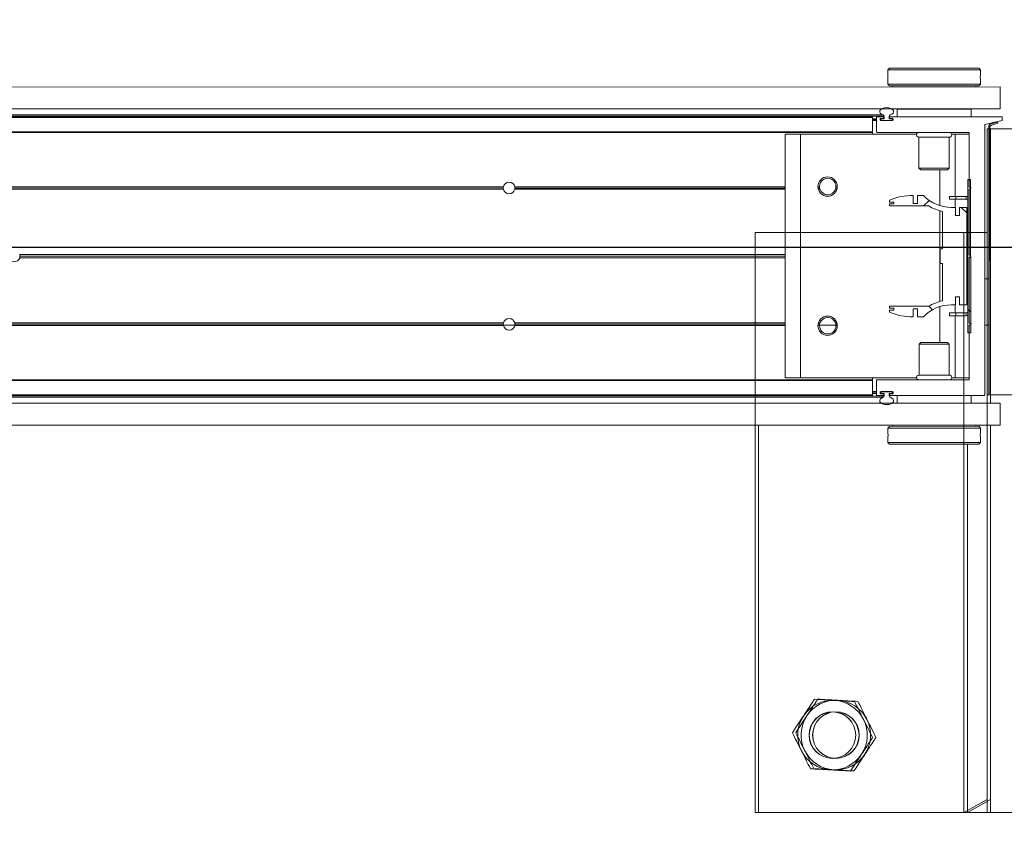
# Model space of a CAD drawing. Header units: feet. Extents: x 0 to 152508, y 0 to 59424.
# Tile 8 of 105: x 152342.78 to 152344.11, y 59280.1 to 59281.19. Entities that reach past the tile are written whole.
import ezdxf
from ezdxf import colors
from ezdxf.entities.mleader import LeaderData, LeaderLine
from ezdxf.math import Vec2, Vec3

# ---------------------------------------------------------------- set-up
doc = ezdxf.new("R2010")
doc.units = ezdxf.units.FT
doc.header["$LTSCALE"] = 0.05
doc.header["$MEASUREMENT"] = 0
for name, color, linetype, lineweight in [('Bridge plan$0$BR_P_Rail_Object', 251, 'Continuous', 30), ('Bridge plan$0$BR_P_Slab_Object', 2, 'Continuous', 30), ('Bridge plan$0$new FSB deck grid - PV_P_Curb', 1, 'Continuous', 13), ('Bridge plan$0$PV_P_EOP_Br', 252, 'Continuous', 30), ('Bridge plan$0$SC_Scratch7', 252, 'Continuous', 0)]:
    doc.layers.add(name, color=color, linetype=linetype, lineweight=lineweight)
doc.layers.add('Trellis Base$0$L-ANNO-NOTE', color=30, linetype='Continuous')
doc.styles.add('Trellis Base$0$ARIAL', font='arial.ttf', dxfattribs={"width": 0.9})

# ---------------------------------------------------------------- blocks, each defined once
blk = doc.blocks.new('Bridge plan$0$HIGH ST SCREENWALL_2 PANEL PLAN_8')
at = {"layer": 'Bridge plan$0$SC_Scratch7', "lineweight": 0, "extrusion": (0, 0, -1)}
h = blk.add_hatch(dxfattribs=at)
h.set_pattern_fill('ANSI34', color=256, scale=0.1, style=0, pattern_type=2)
h.set_pattern_definition([(135.001858, (13.94318936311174, -13.85160644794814), (0.53031182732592, 0.5303462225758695), []), (135.001858, (13.76641306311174, -13.85161214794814), (0.53031182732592, 0.5303462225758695), []), (135.001858, (13.58963666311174, -13.85161794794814), (0.53031182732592, 0.5303462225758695), []), (135.001858, (13.41286036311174, -13.85162364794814), (0.53031182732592, 0.5303462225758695), [])])
h.paths.add_polyline_path([(4.350222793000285, -0.1485514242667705), (4.349791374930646, -0.1469415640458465), (4.358272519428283, -0.1446687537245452, 0.3394542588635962), (4.360125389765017, -0.1422538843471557), (4.360113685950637, 0.2186091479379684), (4.361780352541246, 0.2186092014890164), (4.361792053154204, -0.1422538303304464, -0.339454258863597), (4.358703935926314, -0.1462786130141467)])
h = blk.add_hatch(dxfattribs=at)
h.set_pattern_fill('ANSI31', color=256, scale=0.01, style=0, pattern_type=2)
h.set_pattern_definition([(135.001858, (13.94178336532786, -14.01355104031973), (0.08838530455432, 0.08839103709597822), [])])
h.paths.add_polyline_path([(4.389908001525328, 0.1351311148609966), (4.389914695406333, -0.07124347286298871), (4.386164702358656, -0.07124359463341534), (4.386158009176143, 0.1351309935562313)])
h = blk.add_hatch(dxfattribs=at)
h.set_pattern_fill('ANSI38', color=256, scale=0.01, style=0, pattern_type=2)
h.set_pattern_definition([(135.001858, (13.84448722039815, -14.04431443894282), (0.08838530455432, 0.08839103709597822), []), (45.001858, (13.84448722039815, -14.04431443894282), (0.2651616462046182, 0.0883967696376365), [0.31249937, -0.18749962])])
h.paths.add_polyline_path([(4.400984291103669, -0.02271450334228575), (4.400984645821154, -0.0336724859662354), (4.391371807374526, -0.03367279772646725), (4.391367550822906, 0.09756053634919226), (4.40098038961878, 0.09756084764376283), (4.40098074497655, 0.08660286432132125), (4.406623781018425, 0.08660304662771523), (4.406623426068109, 0.0975610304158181), (4.412266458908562, 0.09756121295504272, 0.2061892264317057), (4.449897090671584, 0.1137697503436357), (4.457935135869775, 0.1137700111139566), (4.457935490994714, 0.1028120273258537), (4.463512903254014, 0.1028122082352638), (4.46351254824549, 0.113770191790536, -0.09842250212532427), (4.495533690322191, 0.1074064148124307), (4.495533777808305, 0.1046997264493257), (4.489799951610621, 0.1046995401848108), (4.489800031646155, 0.1022389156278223), (4.495533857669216, 0.1022391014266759), (4.495533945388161, 0.09953241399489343), (4.442643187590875, 0.0995306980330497, -0.0857050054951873), (4.424176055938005, 0.0922281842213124), (4.424177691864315, 0.04178743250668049), (4.427458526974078, 0.04178753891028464), (4.427459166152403, 0.02210254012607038), (4.424178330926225, 0.02210243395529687), (4.42417996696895, -0.02833831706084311, -0.08570500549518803), (4.442647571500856, -0.03563963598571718), (4.495538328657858, -0.03563792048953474), (4.495538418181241, -0.03834460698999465), (4.489804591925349, -0.03834479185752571), (4.489804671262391, -0.04080541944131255), (4.495538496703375, -0.0408052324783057), (4.495538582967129, -0.04351191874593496, -0.09842250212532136), (4.463517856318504, -0.04987777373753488), (4.463517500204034, -0.03891979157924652), (4.457940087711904, -0.03891997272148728), (4.457940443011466, -0.049877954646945), (4.449902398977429, -0.04987821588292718, 0.206189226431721), (4.412270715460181, -0.03367211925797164), (4.406627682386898, -0.03367230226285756), (4.406627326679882, -0.02271432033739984)])
at = {"layer": 'Bridge plan$0$SC_Scratch7', "lineweight": 0}
for p, q in [((-4.671865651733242, 0.7811181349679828), (-4.67188257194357, 0.2594525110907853)), ((-4.005200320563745, 0.7810965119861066), (-4.671865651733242, 0.7811181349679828)), ((-4.390632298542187, 0.2852799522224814), (-4.390616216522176, 0.7811090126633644)), ((-4.359366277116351, 0.7811079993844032), (-4.390616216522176, 0.7811090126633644)), ((-4.390616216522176, 0.7811090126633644), (-4.359366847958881, 0.7635299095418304)), ((-4.359366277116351, 0.7811079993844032), (-4.35938319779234, 0.2594423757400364)), ((-4.359366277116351, 0.7811079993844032), (-4.359366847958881, 0.7635299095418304)), ((-4.317699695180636, 0.7811066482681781), (-4.359366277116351, 0.7811079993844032)), ((-4.497819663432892, 0.2827834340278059), (-4.497819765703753, 0.2796555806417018)), ((-4.495319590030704, 0.2852833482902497), (-4.497819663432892, 0.2827834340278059)), ((-4.497819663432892, 0.2827834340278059), (-4.372819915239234, 0.2827793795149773)), ((-4.495319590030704, 0.2852833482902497), (-4.375319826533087, 0.2852794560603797)), ((-4.372819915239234, 0.2827793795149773), (-4.375319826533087, 0.2852794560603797)), ((-4.372820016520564, 0.2796502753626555), (-4.372819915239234, 0.2827793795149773)), ((-4.497820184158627, 0.2667159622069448), (-4.497820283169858, 0.2636692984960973)), ((-4.373153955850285, 0.2735849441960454), (-4.37314325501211, 0.2717758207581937)), ((-4.372820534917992, 0.2636652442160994), (-4.372820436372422, 0.2667143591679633)), ((-8.3359377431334, 0.2595713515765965), (-4.346362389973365, 0.2594419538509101)), ((-4.497820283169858, 0.2636692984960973), (-4.495320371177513, 0.2611692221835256)), ((-4.497820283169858, 0.2636692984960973), (-4.372820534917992, 0.2636652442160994)), ((-4.495320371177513, 0.2611692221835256), (-4.375320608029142, 0.2611653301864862)), ((-4.491570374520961, 0.2611691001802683), (-4.491570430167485, 0.2594466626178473)), ((-4.379070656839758, 0.2594430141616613), (-4.379070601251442, 0.2611654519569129)), ((-4.375320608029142, 0.2611653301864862), (-4.372820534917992, 0.2636652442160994)), ((-4.346363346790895, 0.2299420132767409), (-4.346362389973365, 0.2594419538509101)), ((-8.335938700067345, 0.230071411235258), (-4.346363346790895, 0.2299420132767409)), ((-4.485321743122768, 0.2194465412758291), (-4.485321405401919, 0.2298631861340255)), ((-4.485321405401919, 0.2298631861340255), (-4.385321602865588, 0.2298599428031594)), ((-4.450946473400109, 0.2299454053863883), (-4.450946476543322, 0.2298620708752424)), ((-4.41969653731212, 0.2298610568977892), (-4.419696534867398, 0.2299443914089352)), ((-4.385321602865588, 0.2298599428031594), (-4.38532194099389, 0.2194432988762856)), ((-4.359384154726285, 0.2299424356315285), (-4.359384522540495, 0.2186091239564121)), ((-4.518238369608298, 0.2186274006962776), (-6.275206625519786, 0.2186843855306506)), ((-4.518238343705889, 0.2194476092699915), (-6.275177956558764, 0.2195045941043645)), ((-6.275146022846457, 0.2204182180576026), (-4.502613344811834, 0.2203607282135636)), ((-6.275085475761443, 0.2221505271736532), (-4.503882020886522, 0.222093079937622)), ((-4.5182389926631, 0.1994345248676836), (-4.518238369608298, 0.2186274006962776)), ((-4.518238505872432, 0.2144476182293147), (-4.513030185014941, 0.2144474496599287)), ((-4.518238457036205, 0.2159476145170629), (-4.513030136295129, 0.2159474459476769)), ((-4.518238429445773, 0.2167809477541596), (-4.513030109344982, 0.2167807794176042)), ((-4.518238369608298, 0.2186274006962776), (-4.518238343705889, 0.2194476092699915)), ((-4.513030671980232, 0.1994474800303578), (-4.513030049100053, 0.2186272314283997)), ((-4.512209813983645, 0.2194474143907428), (-4.504058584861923, 0.2194471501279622)), ((-4.508030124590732, 0.2165437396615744), (-4.50803016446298, 0.2153091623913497)), ((-4.508030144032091, 0.2159472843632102), (-4.507071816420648, 0.2159472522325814)), ((-4.508029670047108, 0.2152806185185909), (-4.507071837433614, 0.215280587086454)), ((-4.507995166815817, 0.2167806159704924), (-4.507071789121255, 0.2167805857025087)), ((-4.507209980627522, 0.2144889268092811), (-4.4913504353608, 0.2144884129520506)), ((-4.504058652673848, 0.217363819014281), (-4.507209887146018, 0.2173639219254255)), ((-4.507071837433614, 0.215280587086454), (-4.5070718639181, 0.2144889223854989)), ((-4.507071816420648, 0.2159472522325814), (-4.507071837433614, 0.215280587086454)), ((-4.507071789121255, 0.2167805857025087), (-4.507071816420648, 0.2159472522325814)), ((-4.507071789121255, 0.2167805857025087), (-4.506051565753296, 0.2167805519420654)), ((-4.506238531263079, 0.2144472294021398), (-4.492321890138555, 0.2144467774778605)), ((-4.502613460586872, 0.2167804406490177), (-4.506051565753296, 0.2167805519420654)), ((-4.503238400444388, 0.2186269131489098), (-4.503238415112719, 0.2181840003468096)), ((-4.502613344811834, 0.2203607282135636), (-4.502613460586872, 0.2167804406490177)), ((-4.495946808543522, 0.2167802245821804), (-4.49594669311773, 0.2203605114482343)), ((-4.492321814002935, 0.2167801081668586), (-4.495946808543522, 0.2167802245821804)), ((-4.49532176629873, 0.2181837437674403), (-4.495321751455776, 0.2186266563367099)), ((-4.491350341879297, 0.2173634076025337), (-4.494501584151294, 0.2173635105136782)), ((-4.494501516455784, 0.2194468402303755), (-4.368017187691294, 0.2194427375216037)), ((-4.491488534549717, 0.2152800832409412), (-4.491488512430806, 0.2159467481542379)), ((-4.49053020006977, 0.2153085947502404), (-4.490530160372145, 0.2165431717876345)), ((-4.367197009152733, 0.2186225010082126), (-4.367208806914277, -0.1451398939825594)), ((-4.361780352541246, 0.2186092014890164), (-4.361792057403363, -0.1422538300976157)), ((-4.361780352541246, 0.2186092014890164), (-4.360113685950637, 0.2186091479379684)), ((-4.360113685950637, 0.2186091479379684), (-4.360125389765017, -0.1422538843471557)), ((-4.359396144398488, -0.1397234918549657), (-4.359384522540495, 0.2186091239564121)), ((-4.317717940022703, 0.2186077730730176), (-4.359384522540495, 0.2186091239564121)), ((-4.5182389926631, 0.1994345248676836), (-6.2758774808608, 0.1994915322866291)), ((-4.518239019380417, 0.1986143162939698), (-4.5182389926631, 0.1994345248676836)), ((-4.518239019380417, 0.1986143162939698), (-6.275906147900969, 0.198671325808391)), ((-4.636155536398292, 0.1960139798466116), (-4.636166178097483, -0.1321103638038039)), ((-4.615322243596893, 0.1960133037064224), (-4.636155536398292, 0.1960139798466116)), ((-4.615322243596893, 0.1960133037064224), (-4.61533288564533, -0.1321110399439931)), ((-4.458949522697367, 0.1960082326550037), (-4.615322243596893, 0.1960133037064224)), ((-4.518239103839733, 0.1960101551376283), (-4.518239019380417, 0.1986143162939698)), ((-4.388851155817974, 0.1986101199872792), (-4.512197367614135, 0.1986141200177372)), ((-4.45573935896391, 0.1920506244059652), (-4.455740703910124, 0.1505677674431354)), ((-4.414906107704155, 0.1920492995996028), (-4.45573935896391, 0.1920506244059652)), ((-4.414907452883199, 0.150566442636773), (-4.414906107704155, 0.1920492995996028)), ((-4.406989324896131, 0.196006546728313), (-4.411695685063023, 0.1960066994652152)), ((-4.406989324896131, 0.196006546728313), (-4.406992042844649, 0.1122150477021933)), ((-4.388031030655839, 0.1960059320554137), (-4.406989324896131, 0.196006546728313)), ((-4.388033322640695, 0.1252769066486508), (-4.388030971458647, 0.1977898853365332)), ((-4.455740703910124, 0.1505677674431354), (-4.453368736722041, 0.1481956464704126)), ((-4.414907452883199, 0.150566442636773), (-4.455740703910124, 0.1505677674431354)), ((-4.417279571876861, 0.1481944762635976), (-4.453368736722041, 0.1481956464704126)), ((-4.427824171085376, 0.1481948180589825), (-4.427825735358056, 0.09995420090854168)), ((-4.417279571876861, 0.1481944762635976), (-4.414907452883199, 0.150566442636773)), ((-4.389914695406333, -0.07124347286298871), (-4.389908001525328, 0.1351311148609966)), ((-4.386158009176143, 0.1351309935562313), (-4.389908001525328, 0.1351311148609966)), ((-4.386164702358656, -0.07124359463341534), (-4.386158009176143, 0.1351309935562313)), ((-5.015427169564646, 0.1219639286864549), (-6.111988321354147, 0.1219994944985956)), ((-5.015635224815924, 0.1236305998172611), (-6.111988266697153, 0.1236661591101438)), ((-5.015483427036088, 0.1252972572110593), (-6.111988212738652, 0.1253328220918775)), ((-5.015555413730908, 0.124880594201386), (-5.000092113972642, 0.1248800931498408)), ((-4.636157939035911, 0.1219516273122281), (-5.000220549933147, 0.1219634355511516)), ((-4.636157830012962, 0.1252849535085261), (-5.000164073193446, 0.1252967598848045)), ((-4.636157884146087, 0.123618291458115), (-5.000012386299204, 0.1236300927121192)), ((-4.589733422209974, 0.1252834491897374), (-4.591880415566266, 0.1252835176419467)), ((-4.58954374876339, 0.1236167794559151), (-4.591719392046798, 0.1236168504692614)), ((-4.589087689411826, 0.1219501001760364), (-4.591335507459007, 0.1219501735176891)), ((-4.589709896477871, 0.1248667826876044), (-4.567606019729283, 0.1248660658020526)), ((-4.566397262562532, 0.121949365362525), (-4.568228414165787, 0.1219494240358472)), ((-4.566013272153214, 0.1236160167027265), (-4.567772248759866, 0.1236160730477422)), ((-4.565852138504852, 0.1252826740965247), (-4.567582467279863, 0.1252827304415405)), ((-4.388036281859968, 0.03406834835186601), (-4.388033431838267, 0.1219435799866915)), ((-4.388033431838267, 0.1219435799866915), (-4.385533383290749, 0.1236101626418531)), ((-4.385533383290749, 0.1236101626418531), (-4.388033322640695, 0.1252769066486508)), ((-4.367200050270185, 0.1248595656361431), (-4.361783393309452, 0.1248593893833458)), ((-4.495533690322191, 0.1074064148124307), (-4.495533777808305, 0.1046997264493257)), ((-4.463512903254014, 0.1028122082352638), (-4.463512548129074, 0.1137701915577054)), ((-4.457935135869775, 0.1137700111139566), (-4.457935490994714, 0.1028120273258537)), ((-4.449897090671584, 0.1137697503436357), (-4.457935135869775, 0.1137700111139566)), ((-4.414667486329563, 0.1084653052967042), (-4.414667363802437, 0.1122152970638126)), ((-4.406334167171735, 0.1084650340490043), (-4.414667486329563, 0.1084653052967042)), ((-4.406334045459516, 0.1122150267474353), (-4.414667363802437, 0.1122152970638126)), ((-4.406992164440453, 0.1084650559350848), (-4.406992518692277, 0.09756104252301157)), ((-4.406334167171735, 0.1084650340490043), (-4.406334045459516, 0.1122150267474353)), ((-4.392325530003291, 0.1084645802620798), (-4.406334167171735, 0.1084650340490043)), ((-4.392325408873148, 0.1122145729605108), (-4.406334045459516, 0.1122150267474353)), ((-4.392325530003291, 0.1084645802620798), (-4.392325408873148, 0.1122145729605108)), ((-4.495533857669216, 0.1022391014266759), (-4.495533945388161, 0.09953241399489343)), ((-4.495533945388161, 0.09953241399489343), (-4.442643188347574, 0.09953069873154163)), ((-4.489800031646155, 0.1022389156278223), (-4.495533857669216, 0.1022391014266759)), ((-4.495533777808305, 0.1046997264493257), (-4.489799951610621, 0.1046995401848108)), ((-4.489799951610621, 0.1046995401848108), (-4.489800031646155, 0.1022389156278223)), ((-4.457935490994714, 0.1028120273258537), (-4.463512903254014, 0.1028122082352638)), ((-4.427825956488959, 0.093112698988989), (-4.427829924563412, -0.02922259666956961)), ((-4.406623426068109, 0.0975610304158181), (-4.412266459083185, 0.09756121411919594)), ((-4.406623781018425, 0.08660304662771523), (-4.406623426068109, 0.0975610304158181)), ((-4.40098038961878, 0.09756084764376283), (-4.40098074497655, 0.08660286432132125)), ((-4.391367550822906, 0.09756053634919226), (-4.40098038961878, 0.09756084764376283)), ((-4.391371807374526, -0.03367279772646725), (-4.391367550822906, 0.09756053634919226)), ((-4.424176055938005, 0.0922281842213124), (-4.424177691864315, 0.04178743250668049)), ((-4.40098074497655, 0.08660286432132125), (-4.406623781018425, 0.08660304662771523)), ((-4.36720207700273, 0.06235969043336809), (-4.361785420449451, 0.06235951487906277)), ((-4.427458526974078, 0.04178753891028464), (-4.427459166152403, 0.02210254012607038)), ((-4.424177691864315, 0.04178743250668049), (-4.427458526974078, 0.04178753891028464)), ((-4.636160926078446, 0.02982722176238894), (-5.666974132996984, 0.02986065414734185)), ((-4.636160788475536, 0.03407639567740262), (-5.666973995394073, 0.03410982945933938)), ((-4.636160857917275, 0.03195180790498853), (-5.666679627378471, 0.03198523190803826)), ((-4.38803926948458, -0.05805605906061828), (-4.388036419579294, 0.0298191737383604)), ((-4.388036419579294, 0.0298191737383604), (-4.38591176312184, 0.03194369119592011)), ((-4.38591176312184, 0.03194369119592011), (-4.388036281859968, 0.03406834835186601)), ((-4.427459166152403, 0.02210254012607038), (-4.424178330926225, 0.02210243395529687)), ((-4.424178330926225, 0.02210243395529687), (-4.424179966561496, -0.02833831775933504)), ((-4.406627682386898, -0.03367230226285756), (-4.406627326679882, -0.02271432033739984)), ((-4.406627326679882, -0.02271432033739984), (-4.400984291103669, -0.02271450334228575)), ((-4.400984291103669, -0.02271450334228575), (-4.400984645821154, -0.0336724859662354)), ((-4.495538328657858, -0.03563792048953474), (-4.495538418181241, -0.03834460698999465)), ((-4.495538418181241, -0.03834460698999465), (-4.489804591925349, -0.03834479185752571)), ((-4.442647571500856, -0.03563963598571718), (-4.495538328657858, -0.03563792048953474)), ((-4.489804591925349, -0.03834479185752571), (-4.489804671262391, -0.04080541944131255)), ((-4.463517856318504, -0.04987777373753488), (-4.463517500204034, -0.03891979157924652)), ((-4.463517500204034, -0.03891979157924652), (-4.457940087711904, -0.03891997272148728)), ((-4.457940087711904, -0.03891997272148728), (-4.457940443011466, -0.049877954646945)), ((-4.427830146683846, -0.03606409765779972), (-4.427831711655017, -0.08430471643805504)), ((-4.412270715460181, -0.03367211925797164), (-4.406627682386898, -0.03367230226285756)), ((-4.406996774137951, -0.03367229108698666), (-4.406997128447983, -0.04457630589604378)), ((-4.400984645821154, -0.0336724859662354), (-4.391371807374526, -0.03367279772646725)), ((-4.495538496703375, -0.0408052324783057), (-4.495538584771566, -0.04351191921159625)), ((-4.489804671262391, -0.04080541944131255), (-4.495538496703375, -0.0408052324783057)), ((-4.457940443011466, -0.049877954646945), (-4.449902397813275, -0.04987821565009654)), ((-4.414672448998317, -0.04457605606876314), (-4.414672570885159, -0.04832604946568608)), ((-4.414672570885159, -0.04832604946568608), (-4.406339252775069, -0.04832631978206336)), ((-4.414672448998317, -0.04457605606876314), (-4.406339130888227, -0.04457632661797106)), ((-4.406997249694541, -0.04832629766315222), (-4.40699996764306, -0.1321177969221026)), ((-4.406339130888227, -0.04457632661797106), (-4.406339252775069, -0.04832631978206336)), ((-4.406339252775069, -0.04832631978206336), (-4.392330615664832, -0.0483267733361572)), ((-4.406339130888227, -0.04457632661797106), (-4.392330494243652, -0.04457678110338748)), ((-4.392330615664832, -0.0483267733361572), (-4.392330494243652, -0.04457678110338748)), ((-5.015489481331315, -0.06136903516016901), (-6.111994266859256, -0.06133347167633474)), ((-5.015641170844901, -0.05970236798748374), (-6.111994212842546, -0.05966680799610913)), ((-5.015433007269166, -0.05803571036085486), (-6.11199415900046, -0.05800014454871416)), ((-4.636163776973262, -0.05804801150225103), (-5.000226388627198, -0.05803620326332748)), ((-4.636163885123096, -0.06138133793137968), (-5.000170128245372, -0.06136953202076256)), ((-4.636163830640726, -0.05971467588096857), (-5.000018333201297, -0.05970287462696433)), ((-4.589739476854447, -0.06138284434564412), (-4.591886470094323, -0.06138277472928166)), ((-4.58954969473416, -0.05971618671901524), (-4.591725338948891, -0.0597161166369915)), ((-4.589093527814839, -0.05804953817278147), (-4.591341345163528, -0.05804946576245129)), ((-4.566403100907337, -0.05805027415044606), (-4.568234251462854, -0.05805021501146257)), ((-4.565858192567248, -0.06138361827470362), (-4.567588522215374, -0.06138356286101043)), ((-4.388041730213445, -0.1339023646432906), (-4.388039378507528, -0.06138938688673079)), ((-4.388039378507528, -0.06138938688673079), (-4.385539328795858, -0.05972280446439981)), ((-4.385539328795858, -0.05972280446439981), (-4.38803926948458, -0.05805605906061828)), ((-4.389914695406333, -0.07124347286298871), (-4.386164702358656, -0.07124359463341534)), ((-4.455748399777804, -0.08667585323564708), (-4.455749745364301, -0.1281587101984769)), ((-4.453376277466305, -0.08430388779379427), (-4.455748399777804, -0.08667585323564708)), ((-4.455748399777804, -0.08667585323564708), (-4.414915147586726, -0.08667717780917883)), ((-4.453376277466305, -0.08430388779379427), (-4.41728711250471, -0.08430505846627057)), ((-4.414915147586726, -0.08667717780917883), (-4.41728711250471, -0.08430505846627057)), ((-4.414916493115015, -0.128160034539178), (-4.414915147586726, -0.08667717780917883)), ((-4.61533288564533, -0.1321110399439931), (-4.636166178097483, -0.1321103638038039)), ((-4.458960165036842, -0.1321161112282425), (-4.61533288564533, -0.1321110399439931)), ((-4.518249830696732, -0.1347183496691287), (-4.518249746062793, -0.1321141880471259)), ((-4.455749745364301, -0.1281587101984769), (-4.414916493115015, -0.128160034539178)), ((-4.40699996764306, -0.1321177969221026), (-4.41170632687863, -0.1321176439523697)), ((-4.388041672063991, -0.1321184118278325), (-4.40699996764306, -0.1321177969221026)), ((-4.518249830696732, -0.1347183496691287), (-6.275916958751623, -0.1346613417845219)), ((-4.518249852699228, -0.1354064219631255), (-6.275892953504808, -0.13534941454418)), ((-4.518250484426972, -0.1548635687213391), (-4.518249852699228, -0.1354064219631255)), ((-4.518249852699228, -0.1354064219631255), (-4.518249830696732, -0.1347183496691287)), ((-4.51304215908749, -0.1547316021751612), (-4.513041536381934, -0.1355387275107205)), ((-4.51222130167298, -0.1347185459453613), (-4.388861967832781, -0.1347225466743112)), ((-4.367208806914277, -0.1451398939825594), (-4.343771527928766, -0.1505573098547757)), ((-4.359396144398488, -0.1397234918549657), (-4.317729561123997, -0.1397248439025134)), ((-4.358272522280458, -0.1446687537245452), (-4.349791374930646, -0.1469415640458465)), ((-4.518250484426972, -0.1548635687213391), (-6.275214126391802, -0.1548065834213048)), ((-4.518250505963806, -0.1555516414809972), (-6.275190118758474, -0.1554946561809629)), ((-6.275158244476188, -0.1564082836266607), (-4.502625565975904, -0.1564657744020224)), ((-6.275097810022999, -0.1581405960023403), (-4.5038943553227, -0.158198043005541)), ((-4.518250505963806, -0.1555516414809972), (-4.518250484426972, -0.1548635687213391)), ((-4.518250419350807, -0.1528849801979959), (-4.51304209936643, -0.15288514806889)), ((-4.518250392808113, -0.1520516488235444), (-4.513042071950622, -0.1520518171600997)), ((-4.518250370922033, -0.1513849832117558), (-4.51304205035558, -0.1513851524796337)), ((-4.518250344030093, -0.150551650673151), (-4.513042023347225, -0.1505518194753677)), ((-4.504070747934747, -0.1555521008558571), (-4.512221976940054, -0.1555518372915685)), ((-4.508042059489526, -0.1514138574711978), (-4.508042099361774, -0.1526484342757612)), ((-4.508042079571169, -0.1520519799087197), (-4.507083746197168, -0.1520520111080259)), ((-4.508041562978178, -0.1513853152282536), (-4.507083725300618, -0.1513853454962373)), ((-4.508007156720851, -0.1528853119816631), (-4.507083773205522, -0.1528853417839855)), ((-4.507221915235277, -0.1534686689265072), (-4.504070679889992, -0.1534687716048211)), ((-4.491362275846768, -0.1505941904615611), (-4.507221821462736, -0.1505936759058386)), ((-4.507083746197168, -0.1520520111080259), (-4.507083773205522, -0.1528853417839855)), ((-4.507083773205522, -0.1528853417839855), (-4.506250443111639, -0.1528853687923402)), ((-4.507083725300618, -0.1513853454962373), (-4.507083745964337, -0.1520520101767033)), ((-4.507083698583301, -0.1505936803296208), (-4.507083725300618, -0.1513853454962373)), ((-4.506250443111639, -0.1528853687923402), (-4.502625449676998, -0.1528854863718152)), ((-4.49233372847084, -0.1505524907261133), (-4.506250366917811, -0.1505520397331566)), ((-4.503250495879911, -0.1542890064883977), (-4.503250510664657, -0.1547319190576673)), ((-4.502625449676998, -0.1528854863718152), (-4.502625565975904, -0.1564657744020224)), ((-4.495958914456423, -0.1564659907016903), (-4.495958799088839, -0.1528857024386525)), ((-4.495958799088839, -0.1528857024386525), (-4.492520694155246, -0.1528858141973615)), ((-4.495333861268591, -0.1547321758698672), (-4.495333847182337, -0.1542892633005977)), ((-4.343771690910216, -0.1555572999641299), (-4.494513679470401, -0.1555524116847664)), ((-4.494513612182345, -0.1534690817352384), (-4.491362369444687, -0.1534691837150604)), ((-4.491500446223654, -0.1520525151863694), (-4.491500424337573, -0.151385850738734)), ((-4.49054213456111, -0.1526490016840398), (-4.49054209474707, -0.1514144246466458)), ((-4.485334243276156, -0.1659693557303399), (-4.485333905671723, -0.1555527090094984)), ((-4.385334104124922, -0.1555559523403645), (-4.385334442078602, -0.1659725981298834)), ((-4.358703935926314, -0.1462786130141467), (-4.350222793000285, -0.1485514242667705)), ((-4.349791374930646, -0.1469415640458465), (-4.350222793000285, -0.1485514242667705)), ((-4.343771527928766, -0.1505573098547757), (-4.343771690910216, -0.1555572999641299)), ((-8.335951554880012, -0.1662611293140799), (-4.346376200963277, -0.1663905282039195)), ((-4.385334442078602, -0.1659725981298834), (-4.485334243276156, -0.1659693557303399)), ((-4.450959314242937, -0.1659704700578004), (-4.450959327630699, -0.1663871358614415)), ((-4.41970938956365, -0.166388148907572), (-4.419709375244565, -0.1659714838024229)), ((-4.346377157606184, -0.1958904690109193), (-4.346376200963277, -0.1663905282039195)), ((-8.33595251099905, -0.1957610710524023), (-4.346377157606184, -0.1958904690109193)), ((-4.495335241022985, -0.1972747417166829), (-4.497835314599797, -0.199774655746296)), ((-4.375335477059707, -0.1972786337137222), (-4.495335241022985, -0.1972747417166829)), ((-4.491585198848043, -0.1958857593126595), (-4.49158524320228, -0.1972748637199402)), ((-4.379085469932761, -0.1972785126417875), (-4.379085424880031, -0.1958894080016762)), ((-4.372835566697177, -0.1997787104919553), (-4.375335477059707, -0.1972786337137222)), ((-4.497835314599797, -0.199774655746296), (-4.497835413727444, -0.2028237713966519)), ((-4.372835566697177, -0.1997787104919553), (-4.497835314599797, -0.199774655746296)), ((-4.497501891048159, -0.2096943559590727), (-4.497512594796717, -0.2078852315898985)), ((-4.372835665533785, -0.2028253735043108), (-4.372835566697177, -0.1997787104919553)), ((-4.497835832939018, -0.2157596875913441), (-4.497835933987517, -0.2188887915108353)), ((-4.497835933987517, -0.2188887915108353), (-4.495336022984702, -0.2213888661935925)), ((-4.372836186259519, -0.2188928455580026), (-4.497835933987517, -0.2188887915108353)), ((-4.375336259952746, -0.2213927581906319), (-4.495336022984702, -0.2213888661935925)), ((-4.375336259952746, -0.2213927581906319), (-4.372836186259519, -0.2188928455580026)), ((-4.372836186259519, -0.2188928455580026), (-4.372836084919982, -0.2157649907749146))]:
    blk.add_line(p, q, dxfattribs=at)
at = {"layer": 'Bridge plan$0$SC_Scratch7', "lineweight": 0, "extrusion": (0, 0, -1)}
for centre, radius in [((4.567702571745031, 0.6769482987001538), 0.03141660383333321), ((4.567702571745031, 0.6769482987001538), 0.03124993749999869), ((4.578866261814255, 0.1256997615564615), 0.01302080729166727), ((4.578872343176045, -0.06179986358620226), 0.01302080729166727)]:
    blk.add_circle(centre, radius, dxfattribs=at)
at = {"layer": 'Bridge plan$0$SC_Scratch7', "lineweight": 0}
for centre, radius, start, end in [((-4.567702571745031, 0.6769482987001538), 0.04687490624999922, 93.33381642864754, 153.333816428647), ((-4.567702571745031, 0.6769482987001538), 0.04687490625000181, 33.33381642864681, 93.33381642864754), ((-4.567702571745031, 0.6769482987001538), 0.04687490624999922, 153.333816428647, 213.3338164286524), ((-4.567702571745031, 0.6769482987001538), 0.04687490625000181, 333.3338164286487, 33.33381642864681), ((-4.567702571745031, 0.6769482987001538), 0.04687490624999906, 213.3338164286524, 273.3338164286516), ((-4.567702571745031, 0.6769482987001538), 0.04687490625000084, 273.3338164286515, 333.3338164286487), ((-4.560137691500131, 0.2732281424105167), 0.06265684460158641, 354.0342443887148, 5.88784886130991), ((-4.512209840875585, 0.218627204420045), 0.0008202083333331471, 89.99814166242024, 179.9981416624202), ((-4.507209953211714, 0.215309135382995), 0.0008202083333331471, 179.9981416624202, 269.9981416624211), ((-4.507209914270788, 0.2165437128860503), 0.0008202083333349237, 89.99814166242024, 179.9981416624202), ((-4.506238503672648, 0.2152805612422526), 0.000833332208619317, 179.9982015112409, 269.9981416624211), ((-4.506051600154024, 0.2157393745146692), 0.001041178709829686, 89.9981416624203, 168.4830518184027), ((-4.50405862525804, 0.2181840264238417), 0.0008202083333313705, 269.9981416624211, 359.9981416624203), ((-4.504058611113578, 0.2186269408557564), 0.0008202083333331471, 359.9981416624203, 89.99814166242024), ((-4.504430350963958, 0.2203607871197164), 0.001817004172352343, 359.9981400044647, 72.43568222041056), ((-4.494129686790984, 0.2203604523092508), 0.001817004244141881, 107.5606013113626, 179.9981416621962), ((-4.494501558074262, 0.2181837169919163), 0.0008202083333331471, 179.9981416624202, 269.9981416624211), ((-4.49450154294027, 0.2186266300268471), 0.0008202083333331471, 89.99814166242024, 179.9981416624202), ((-4.49232186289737, 0.2152801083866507), 0.0008333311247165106, 269.9981416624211, 359.9981802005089), ((-4.49232184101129, 0.2159467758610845), 0.0008333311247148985, 359.9981056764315, 89.99814166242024), ((-4.491350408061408, 0.2153086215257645), 0.0008202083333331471, 269.9981416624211, 359.9981416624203), ((-4.491350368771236, 0.2165431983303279), 0.0008202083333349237, 359.9981416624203, 89.99814166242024), ((-4.368017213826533, 0.2186225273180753), 0.0008202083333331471, 359.9981416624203, 89.99814166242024), ((-4.512197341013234, 0.1994474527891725), 0.0008333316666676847, 179.9981416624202, 269.9981416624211), ((-4.455739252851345, 0.1953314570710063), 0.003280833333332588, 89.99814166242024, 269.9981416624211), ((-4.414906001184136, 0.1953301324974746), 0.003280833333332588, 269.9981416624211, 89.99814166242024), ((-4.388851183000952, 0.1977899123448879), 0.0008202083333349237, 359.9981416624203, 89.99814166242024), ((-4.578657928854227, 0.1256997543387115), 0.01108331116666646, 357.8436572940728, 182.1526260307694), ((-5.007823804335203, 0.1237593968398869), 0.007812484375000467, 168.6473907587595, 180.9446345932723), ((-5.007823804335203, 0.1237593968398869), 0.007812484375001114, 180.9446345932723, 193.2865001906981), ((-5.007823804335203, 0.1237593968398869), 0.007812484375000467, 11.34889256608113, 168.6473907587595), ((-5.007823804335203, 0.1237593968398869), 0.007812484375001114, 193.2865001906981, 346.7097831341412), ((-5.007823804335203, 0.1237593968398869), 0.007812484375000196, 346.7097831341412, 359.0516487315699), ((-5.007823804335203, 0.1237593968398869), 0.007812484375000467, 359.0516487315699, 11.34889256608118), ((-4.578657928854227, 0.1256997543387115), 0.01108331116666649, 182.1526260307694, 190.8324766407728), ((-4.578657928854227, 0.1256997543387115), 0.01108331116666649, 190.8324766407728, 199.7742688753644), ((-4.578657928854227, 0.1256997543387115), 0.01108331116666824, 199.7742688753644, 340.222014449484), ((-4.578657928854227, 0.1256997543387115), 0.01108331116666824, 340.222014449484, 349.1638066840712), ((-4.578657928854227, 0.1256997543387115), 0.01108331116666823, 349.1638066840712, 357.8436572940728), ((-4.463515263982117, 0.03004028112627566), 0.08372991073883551, 89.9981416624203, 112.4825022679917), ((-4.41226477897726, 0.1493520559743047), 0.05179084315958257, 223.3961394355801, 269.9981416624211), ((-4.392325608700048, 0.1060479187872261), 0.002416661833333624, 359.9981416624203, 89.9981416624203), ((-4.392325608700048, 0.1060479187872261), 0.006166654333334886, 66.92587189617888, 89.9981416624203), ((-4.41226477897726, 0.1493520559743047), 0.05835250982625, 238.6273874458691, 258.2216459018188), ((-5.674492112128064, 0.03198548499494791), 0.0078124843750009, 15.77834138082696, 164.2179419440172), ((-5.674492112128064, 0.03198548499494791), 0.00781248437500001, 344.2179419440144, 359.9981416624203), ((-5.674492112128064, 0.03198548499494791), 0.00781248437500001, 359.9981416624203, 15.77834138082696), ((-4.412272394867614, -0.08546296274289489), 0.0517908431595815, 89.9981416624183, 136.6001438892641), ((-4.412272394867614, -0.08546296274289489), 0.05835250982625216, 101.774637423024, 121.3688958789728), ((-5.00782975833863, -0.05983167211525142), 0.007812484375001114, 13.2865001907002, 166.7097831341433), ((-4.578664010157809, -0.06179987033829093), 0.01108331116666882, 19.77426887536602, 160.2220144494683), ((-4.463515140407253, 0.03385213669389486), 0.08372991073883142, 247.5137810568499, 269.9981416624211), ((-4.392330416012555, -0.0421601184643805), 0.006166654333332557, 269.9981416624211, 293.0704114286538), ((-4.392330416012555, -0.0421601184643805), 0.002416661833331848, 269.9981416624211, 359.9981416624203), ((-5.00782975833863, -0.05983167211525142), 0.007812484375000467, 179.0516487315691, 191.3488925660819), ((-5.00782975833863, -0.05983167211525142), 0.007812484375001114, 166.7097831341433, 179.0516487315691), ((-5.00782975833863, -0.05983167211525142), 0.007812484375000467, 191.3488925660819, 348.6473907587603), ((-5.00782975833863, -0.05983167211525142), 0.007812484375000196, 0.9446345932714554, 13.2865001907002), ((-5.00782975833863, -0.05983167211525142), 0.007812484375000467, 348.6473907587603, 0.9446345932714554), ((-4.578664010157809, -0.06179987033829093), 0.01108331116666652, 177.8436572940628, 2.152626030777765), ((-4.578664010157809, -0.06179987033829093), 0.01108331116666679, 169.1638066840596, 177.8436572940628), ((-4.578664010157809, -0.06179987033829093), 0.01108331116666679, 160.2220144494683, 169.1638066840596), ((-4.578664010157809, -0.06179987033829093), 0.01108331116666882, 10.83247664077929, 19.77426887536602), ((-4.578664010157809, -0.06179987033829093), 0.01108331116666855, 2.152626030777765, 10.83247664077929), ((-4.455749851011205, -0.1314395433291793), 0.00328083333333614, 89.99814166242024, 269.9981416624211), ((-4.414916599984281, -0.1314408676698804), 0.00328083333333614, 269.9981416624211, 89.99814166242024), ((-4.512221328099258, -0.1355387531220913), 0.0008202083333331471, 89.99814166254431, 179.9981416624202), ((-4.388861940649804, -0.1339023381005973), 0.0008202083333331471, 269.9981416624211, 359.9981416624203), ((-4.357625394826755, -0.142253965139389), 0.004166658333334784, 179.99814166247, 254.998141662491), ((-4.357625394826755, -0.142253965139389), 0.002499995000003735, 179.9981416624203, 254.9981416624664), ((-4.512221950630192, -0.1547316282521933), 0.0008202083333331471, 179.9981416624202, 269.9981416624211), ((-4.507221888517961, -0.1526484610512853), 0.0008202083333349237, 179.9981416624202, 269.9981416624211), ((-4.507221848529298, -0.1514138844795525), 0.0008202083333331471, 89.99814166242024, 179.9981416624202), ((-4.506250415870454, -0.1520520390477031), 0.0008333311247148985, 179.9981056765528, 269.9981416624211), ((-4.506250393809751, -0.1513853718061), 0.0008333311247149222, 89.9981416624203, 179.9981802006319), ((-4.50407072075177, -0.1547318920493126), 0.0008202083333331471, 269.9981416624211, 359.9981416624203), ((-4.50407070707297, -0.1542889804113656), 0.0008202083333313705, 359.9981416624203, 89.9981416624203), ((-4.50444257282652, -0.1564657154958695), 0.001817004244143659, 287.5606013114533, 359.9981416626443), ((-4.494141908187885, -0.1564660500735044), 0.001817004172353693, 179.9981400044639, 252.4356822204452), ((-4.494513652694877, -0.1547322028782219), 0.0008202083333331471, 179.9981416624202, 269.9981416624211), ((-4.494513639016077, -0.1542892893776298), 0.0008202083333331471, 89.99814166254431, 179.9981416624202), ((-4.492520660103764, -0.1518446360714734), 0.00104117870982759, 269.9981416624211, 348.4830518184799), ((-4.492333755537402, -0.1513858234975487), 0.000833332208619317, 359.9982015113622, 89.9981416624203), ((-4.491362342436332, -0.1526489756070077), 0.0008202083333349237, 269.9981416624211, 359.9981416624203), ((-4.491362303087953, -0.1514143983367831), 0.0008202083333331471, 359.9981416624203, 89.99814166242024), ((-4.310518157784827, -0.2093375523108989), 0.06265684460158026, 174.0342443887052, 185.8878488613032)]:
    blk.add_arc(centre, radius, start, end, dxfattribs=at)
for centre, major_axis, ratio, end_param in [((-4.499279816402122, 0.2266808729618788), (0.009374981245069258, -3.04069167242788e-07), 0.5617178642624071, 10.48246647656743), ((-4.499292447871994, -0.1627861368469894), (-0.009374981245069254, 3.040691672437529e-07), 0.5617178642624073, 10.4824664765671)]:
    blk.add_ellipse(centre, major_axis=major_axis, ratio=ratio, start_param=5.225496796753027, end_param=end_param, dxfattribs=at)
for points, knots in [([(-4.609591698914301, 0.6979853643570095), (-4.609303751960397, 0.6985587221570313), (-4.607123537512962, 0.7028999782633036), (-4.603012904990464, 0.7110850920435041), (-4.599312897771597, 0.7184525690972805), (-4.59744594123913, 0.7221700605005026)], [0, 0, 0, 0, 0.070102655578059, 0.5307909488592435, 1, 1, 1, 1]), ([(-4.59744594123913, 0.7221700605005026), (-4.593058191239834, 0.7224256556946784), (-4.584202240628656, 0.722941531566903), (-4.575047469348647, 0.7234748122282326), (-4.57042850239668, 0.7237438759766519)], [0, 0, 0, 0, 0.4954579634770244, 1, 1, 1, 1]), ([(-4.57042850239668, 0.7237438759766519), (-4.569787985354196, 0.7237811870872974), (-4.564938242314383, 0.7240636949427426), (-4.555794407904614, 0.724596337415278), (-4.547563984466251, 0.725075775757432), (-4.543411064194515, 0.7253176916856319)], [0, 0, 0, 0, 0.07010265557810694, 0.5307909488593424, 1, 1, 1, 1]), ([(-4.543411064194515, 0.7253176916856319), (-4.541510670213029, 0.7224283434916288), (-4.537690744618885, 0.7166205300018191), (-4.532687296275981, 0.7090132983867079), (-4.529621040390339, 0.7043513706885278), (-4.528539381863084, 0.7027068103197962)], [0, 0, 0, 0, 0.3905333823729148, 0.7850020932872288, 1, 1, 1, 1]), ([(-4.621737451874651, 0.6738006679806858), (-4.61976492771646, 0.6777283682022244), (-4.615783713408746, 0.6856557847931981), (-4.611668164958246, 0.6938506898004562), (-4.609591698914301, 0.6979853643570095)], [0, 0, 0, 0, 0.4954579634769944, 1, 1, 1, 1]), ([(-4.528539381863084, 0.7027068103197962), (-4.52651574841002, 0.6996300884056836), (-4.522436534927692, 0.6934280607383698), (-4.51748579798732, 0.6859009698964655), (-4.51458656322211, 0.6814929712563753), (-4.513667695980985, 0.6800959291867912)], [0, 0, 0, 0, 0.4020739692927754, 0.8104971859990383, 1, 1, 1, 1]), ([(-4.513667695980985, 0.6800959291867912), (-4.515640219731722, 0.6761682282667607), (-4.519621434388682, 0.6682408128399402), (-4.523736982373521, 0.660045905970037), (-4.525813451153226, 0.6559112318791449)], [0, 0, 0, 0, 0.4954579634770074, 1, 1, 1, 1]), ([(-4.606865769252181, 0.6511897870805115), (-4.607947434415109, 0.6528343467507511), (-4.610991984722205, 0.6574632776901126), (-4.615995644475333, 0.6650708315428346), (-4.61981590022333, 0.6708791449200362), (-4.621737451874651, 0.6738006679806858)], [0, 0, 0, 0, 0.2149974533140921, 0.6051517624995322, 1, 1, 1, 1]), ([(-4.591994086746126, 0.6285789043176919), (-4.592912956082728, 0.6299759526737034), (-4.595783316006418, 0.6343400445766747), (-4.60073285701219, 0.6418653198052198), (-4.604812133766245, 0.6480674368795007), (-4.606865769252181, 0.6511897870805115)], [0, 0, 0, 0, 0.189503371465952, 0.5919695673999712, 1, 1, 1, 1]), ([(-4.525813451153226, 0.6559112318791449), (-4.52610139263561, 0.6553378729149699), (-4.528281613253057, 0.6509966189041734), (-4.532392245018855, 0.642811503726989), (-4.53609225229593, 0.6354440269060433), (-4.537959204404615, 0.6317265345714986)], [0, 0, 0, 0, 0.07010265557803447, 0.5307909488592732, 1, 1, 1, 1]), ([(-4.564976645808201, 0.6301527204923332), (-4.565617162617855, 0.6301154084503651), (-4.570466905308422, 0.6298329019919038), (-4.57961073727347, 0.6293002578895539), (-4.587841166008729, 0.6288208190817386), (-4.591994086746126, 0.6285789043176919)], [0, 0, 0, 0, 0.07010265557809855, 0.5307909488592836, 1, 1, 1, 1]), ([(-4.537959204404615, 0.6317265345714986), (-4.542346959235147, 0.631470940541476), (-4.551202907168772, 0.6309550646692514), (-4.560357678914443, 0.6304217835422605), (-4.564976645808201, 0.6301527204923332)], [0, 0, 0, 0, 0.4954579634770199, 1, 1, 1, 1]), ([(-4.373160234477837, 0.2732223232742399), (-4.373152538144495, 0.2739517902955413), (-4.373137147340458, 0.2754106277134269), (-4.373029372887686, 0.2773607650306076), (-4.37291248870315, 0.2788211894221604), (-4.372828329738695, 0.2796537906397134), (-4.372828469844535, 0.2796512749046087), (-4.372828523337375, 0.2796502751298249)], [0, 0, 0, 0, 0.2140444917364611, 0.4280607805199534, 0.6428083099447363, 0.8580379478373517, 1, 1, 1, 1]), ([(-4.372857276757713, 0.2670759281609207), (-4.372857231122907, 0.2670754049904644), (-4.37282550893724, 0.2667228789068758), (-4.37281082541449, 0.2666387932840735), (-4.372846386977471, 0.2669504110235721), (-4.372950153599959, 0.2680434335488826), (-4.373069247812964, 0.2696966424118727), (-4.373148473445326, 0.2715271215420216), (-4.373156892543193, 0.2727405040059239), (-4.373160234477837, 0.2732223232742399)], [0, 0, 0, 0, 0.0002623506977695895, 0.1771374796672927, 0.3531789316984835, 0.5291976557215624, 0.706035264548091, 0.8832702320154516, 1, 1, 1, 1]), ([(-4.497798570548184, -0.2031853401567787), (-4.497798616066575, -0.203184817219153), (-4.497830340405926, -0.2028322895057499), (-4.497845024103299, -0.2027482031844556), (-4.497809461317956, -0.2030598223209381), (-4.497705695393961, -0.2041528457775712), (-4.497586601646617, -0.2058060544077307), (-4.497507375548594, -0.2076365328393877), (-4.497498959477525, -0.2088499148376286), (-4.497495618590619, -0.2093317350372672)], [0, 0, 0, 0, 0.0002623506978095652, 0.1771374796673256, 0.3531789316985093, 0.5291976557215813, 0.7060352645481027, 0.8832702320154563, 1, 1, 1, 1]), ([(-4.497495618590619, -0.2093317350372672), (-4.497503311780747, -0.2100612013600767), (-4.49751870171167, -0.2115200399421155), (-4.497626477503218, -0.2134701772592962), (-4.497743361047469, -0.2149306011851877), (-4.497827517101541, -0.2157632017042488), (-4.497827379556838, -0.215760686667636), (-4.497827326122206, -0.2157596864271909)], [0, 0, 0, 0, 0.2140444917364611, 0.4280607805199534, 0.6428083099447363, 0.8580379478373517, 1, 1, 1, 1])]:
    blk.add_open_spline(points, degree=3, knots=knots, dxfattribs=at)
blk = doc.blocks.new('Bridge plan$0$HIGH ST SCREENWALL_2 PANEL PLAN_9')
at = {"layer": 'Bridge plan$0$SC_Scratch7', "lineweight": 0}
for p, q in [((-8.677065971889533, 0.7812480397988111), (-8.677091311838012, -6.05359673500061e-09)), ((-8.010400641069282, 0.7812264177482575), (-8.677065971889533, 0.7812480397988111)), ((-8.395841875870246, -9.128591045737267e-06), (-8.395816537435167, 0.7812389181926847)), ((-8.364566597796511, 0.7812379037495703), (-8.395816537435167, 0.7812389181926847)), ((-8.395816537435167, 0.7812389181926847), (-8.364567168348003, 0.7636598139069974)), ((-8.364566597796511, 0.7812379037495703), (-8.364584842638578, 0.2187390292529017)), ((-8.364566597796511, 0.7812379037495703), (-8.364567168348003, 0.7636598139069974)), ((-8.32290001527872, 0.7812365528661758), (-8.364566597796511, 0.7812379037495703)), ((-8.364596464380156, -0.1395935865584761), (-8.364584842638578, 0.2187390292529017)), ((-8.322918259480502, 0.218737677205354), (-8.364584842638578, 0.2187390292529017)), ((-8.364596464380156, -0.1395935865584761), (-8.322929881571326, -0.1395949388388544))]:
    blk.add_line(p, q, dxfattribs=at)
at = {"layer": 'Bridge plan$0$SC_Scratch7'}
blk.add_line((-8.364591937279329, -1.014210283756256e-05), (-8.677091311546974, -6.51925802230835e-09), dxfattribs=at)
at = {"layer": 'Bridge plan$0$SC_Scratch7', "lineweight": 0, "extrusion": (0, 0, -1)}
for radius in [0.03141660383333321, 0.03124993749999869]:
    blk.add_circle((8.572902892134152, 0.6770782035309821), radius, dxfattribs=at)
at = {"layer": 'Bridge plan$0$SC_Scratch7', "lineweight": 0}
for radius, start, end in [(0.04687490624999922, 93.33381642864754, 153.333816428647), (0.04687490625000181, 33.33381642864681, 93.33381642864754), (0.04687490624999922, 153.333816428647, 213.3338164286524), (0.04687490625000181, 333.3338164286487, 33.33381642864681), (0.04687490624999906, 213.3338164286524, 273.3338164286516), (0.04687490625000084, 273.3338164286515, 333.3338164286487)]:
    blk.add_arc((-8.572902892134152, 0.6770782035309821), radius, start, end, dxfattribs=at)
for points, knots in [([(-8.614792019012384, 0.6981152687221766), (-8.61450407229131, 0.6986886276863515), (-8.612323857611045, 0.703029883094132), (-8.608213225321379, 0.7112149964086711), (-8.60451321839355, 0.7185824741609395), (-8.602646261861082, 0.7222999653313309)], [0, 0, 0, 0, 0.070102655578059, 0.5307909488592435, 1, 1, 1, 1]), ([(-8.602646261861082, 0.7222999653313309), (-8.59825851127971, 0.7225555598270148), (-8.58940256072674, 0.72307143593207), (-8.580247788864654, 0.7236047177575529), (-8.575628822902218, 0.7238737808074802)], [0, 0, 0, 0, 0.4954579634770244, 1, 1, 1, 1]), ([(-8.575628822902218, 0.7238737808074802), (-8.574988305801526, 0.723911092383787), (-8.570138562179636, 0.7241935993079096), (-8.56099472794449, 0.7247262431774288), (-8.552764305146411, 0.7252056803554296), (-8.548611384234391, 0.7254475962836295)], [0, 0, 0, 0, 0.07010265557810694, 0.5307909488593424, 1, 1, 1, 1]), ([(-8.548611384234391, 0.7254475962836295), (-8.54671099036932, 0.7225582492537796), (-8.542891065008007, 0.7167504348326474), (-8.537887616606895, 0.7091432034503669), (-8.534821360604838, 0.7044812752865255), (-8.533739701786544, 0.7028367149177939)], [0, 0, 0, 0, 0.3905333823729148, 0.7850020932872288, 1, 1, 1, 1]), ([(-8.626937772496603, 0.6739305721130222), (-8.624965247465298, 0.6778582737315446), (-8.620984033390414, 0.6857856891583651), (-8.616868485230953, 0.6939805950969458), (-8.614792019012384, 0.6981152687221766)], [0, 0, 0, 0, 0.4954579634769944, 1, 1, 1, 1]), ([(-8.533739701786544, 0.7028367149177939), (-8.53171606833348, 0.699759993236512), (-8.527636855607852, 0.6935579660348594), (-8.522686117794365, 0.6860308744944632), (-8.519786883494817, 0.6816228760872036), (-8.518868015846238, 0.6802258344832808)], [0, 0, 0, 0, 0.4020739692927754, 0.8104971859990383, 1, 1, 1, 1]), ([(-8.518868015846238, 0.6802258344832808), (-8.52084053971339, 0.676298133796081), (-8.524821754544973, 0.6683707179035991), (-8.52893730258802, 0.6601758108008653), (-8.531013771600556, 0.6560411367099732)], [0, 0, 0, 0, 0.4954579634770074, 1, 1, 1, 1]), ([(-8.612066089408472, 0.6513196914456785), (-8.613147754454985, 0.6529642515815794), (-8.616192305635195, 0.6575931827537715), (-8.621195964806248, 0.6652007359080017), (-8.625016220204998, 0.6710090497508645), (-8.626937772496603, 0.6739305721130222)], [0, 0, 0, 0, 0.2149974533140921, 0.6051517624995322, 1, 1, 1, 1]), ([(-8.597194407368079, 0.6287088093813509), (-8.598113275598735, 0.6301058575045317), (-8.600983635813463, 0.6344699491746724), (-8.605933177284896, 0.6419952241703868), (-8.610012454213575, 0.648197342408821), (-8.612066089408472, 0.6513196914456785)], [0, 0, 0, 0, 0.189503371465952, 0.5919695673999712, 1, 1, 1, 1]), ([(-8.531013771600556, 0.6560411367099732), (-8.531301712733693, 0.6554677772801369), (-8.533481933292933, 0.651126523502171), (-8.537592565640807, 0.6429414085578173), (-8.541292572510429, 0.635573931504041), (-8.54315952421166, 0.6318564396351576)], [0, 0, 0, 0, 0.07010265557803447, 0.5307909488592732, 1, 1, 1, 1]), ([(-8.570176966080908, 0.6302826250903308), (-8.570817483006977, 0.6302453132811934), (-8.575667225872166, 0.6299628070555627), (-8.584811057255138, 0.6294301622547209), (-8.593041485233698, 0.6289507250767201), (-8.597194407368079, 0.6287088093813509)], [0, 0, 0, 0, 0.07010265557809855, 0.5307909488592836, 1, 1, 1, 1]), ([(-8.54315952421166, 0.6318564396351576), (-8.547547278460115, 0.6316008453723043), (-8.556403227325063, 0.6310849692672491), (-8.565557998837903, 0.6305516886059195), (-8.570176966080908, 0.6302826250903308)], [0, 0, 0, 0, 0.4954579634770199, 1, 1, 1, 1])]:
    blk.add_open_spline(points, degree=3, knots=knots, dxfattribs=at)
blk = doc.blocks.new('Bridge plan')
at = {"layer": 'Bridge plan$0$BR_P_Rail_Object', "lineweight": -3}
blk.add_line((1828195.652751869, 711482.1428165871), (1828078.811847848, 711482.1428165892), dxfattribs=at)
at = {"layer": 'Bridge plan$0$BR_P_Slab_Object', "lineweight": -3, "extrusion": (0, 0, -1)}
blk.add_arc((-1828090.169735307, 711476.3242716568), 34.99999999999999, 7.36280030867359, 88.0910785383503, dxfattribs=at)
at = {"layer": 'Bridge plan$0$new FSB deck grid - PV_P_Curb', "lineweight": -3, "flags": 128}
blk.add_lwpolyline([(1828055.540194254, 711471.0040055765), (1828055.678605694, 711477.106561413, -0.3979067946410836), (1828089.020512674, 711510.8051255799), (1828097.788985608, 711511.0973726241), (1828106.051032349, 711503.3682987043), (1828170.577748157, 711505.5189288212), (1828178.306822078, 711513.7809755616), (1828178.672675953, 711513.7931692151, -0.4294485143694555), (1828209.150341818, 711483.7662739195, -0.037111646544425), (1828208.745939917, 711479.4118610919), (1828207.966893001, 711474.7845801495)], format="xyb", dxfattribs=at)
at = {"layer": 'Bridge plan$0$PV_P_EOP_Br', "lineweight": -3, "extrusion": (0, 0, -1)}
for start in [1.299296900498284, 7.36280030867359]:
    blk.add_arc((-1828090.169735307, 711476.3242716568), 34.99999999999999, start, 88.0910785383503, dxfattribs=at)
at = {"layer": 'Bridge plan$0$SC_Scratch7', "lineweight": -3, "extrusion": (0, 0, -1), "rotation": 180.0002309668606}
for name, p in [('Bridge plan$0$HIGH ST SCREENWALL_2 PANEL PLAN_8', (-1828087.512766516, 711482.1632231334)), ('Bridge plan$0$HIGH ST SCREENWALL_2 PANEL PLAN_9', (-1828091.513391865, 711482.1632070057))]:
    blk.add_blockref(name, p, dxfattribs=at)
blk = doc.blocks.new('Trellis Base')
blk.add_blockref('Bridge plan', (-1675739.0632623, -652201.2630976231))
at = {"layer": 'Trellis Base$0$L-ANNO-NOTE'}
ml = blk.add_multileader_mtext('Standard', dxfattribs=at)
ml.set_content('W. LIVINGSTON AVENUE', color=11, style='Trellis Base$0$ARIAL')
ml.set_leader_properties()
ml.build(insert=Vec2(0, 0))
ml.multileader.update_dxf_attribs({"has_dogleg": 0, "dogleg_length": 0.36, "arrow_head_size": 1.25, "scale": 10})
ctx = ml.context
ctx.base_point, ctx.scale, ctx.char_height, ctx.arrow_head_size, ctx.landing_gap_size, ctx.plane_origin, ctx.plane_x_axis, ctx.plane_y_axis = Vec3(152493.4333448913, 59387.86988106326), 10, 1.25, 1.25, 0.5, Vec3(152496.4817137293, 59382.31385021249), Vec3(0.2347390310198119, 0.9720584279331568), Vec3(-0.9720584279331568, 0.2347390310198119)
notes = []
notes.append((ctx, [(0, (0, 0, 0), (0, 0), (1, 0), 1, [])]))
ctx.mtext.insert, ctx.mtext.text_direction, ctx.mtext.rotation, ctx.mtext.flow_direction = Vec3(152492.9328174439, 59388.50512407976), Vec3(0.2347390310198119, 0.9720584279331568), 1.333846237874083, 5
ml = blk.add_multileader_mtext('Standard', dxfattribs=at)
ml.set_content('S. FRONT STREET', color=11, style='Trellis Base$0$ARIAL')
ml.set_leader_properties()
ml.build(insert=Vec2(0, 0))
ml.multileader.update_dxf_attribs({"has_dogleg": 0, "dogleg_length": 0.36, "arrow_head_size": 1.25, "scale": 10})
ctx = ml.context
ctx.base_point, ctx.scale, ctx.char_height, ctx.arrow_head_size, ctx.landing_gap_size, ctx.plane_origin = Vec3(152391.6984540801, 59316.60244546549), 10, 1.25, 1.25, 0.5, Vec3(152387.0132386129, 59312.33503554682)
notes.append((ctx, [(0, (0, 0, 0), (0, 0), (1, 0), 1, [])]))
ctx.mtext.insert, ctx.mtext.flow_direction = Vec3(152392.1984540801, 59317.23810371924), 5
for ctx, leaders in notes:
    for number, flags, end, landing, length, lines in leaders:
        leader = LeaderData()
        leader.index, (leader.has_last_leader_line, leader.has_dogleg_vector, leader.attachment_direction) = number, flags
        leader.last_leader_point, leader.dogleg_vector, leader.dogleg_length = Vec3(end), Vec3(landing), length
        for number, points, colour, breaks in lines:
            line = LeaderLine()
            line.index, line.vertices, line.color, line.breaks = number, Vec3.list(points), colors.encode_raw_color(colour), breaks
            leader.lines.append(line)
        ctx.leaders.append(leader)

msp = doc.modelspace()

# ---------------------------------------------------------------- block references
msp.add_blockref('Trellis Base', (0, 0))

doc.saveas('drawing.dxf')
